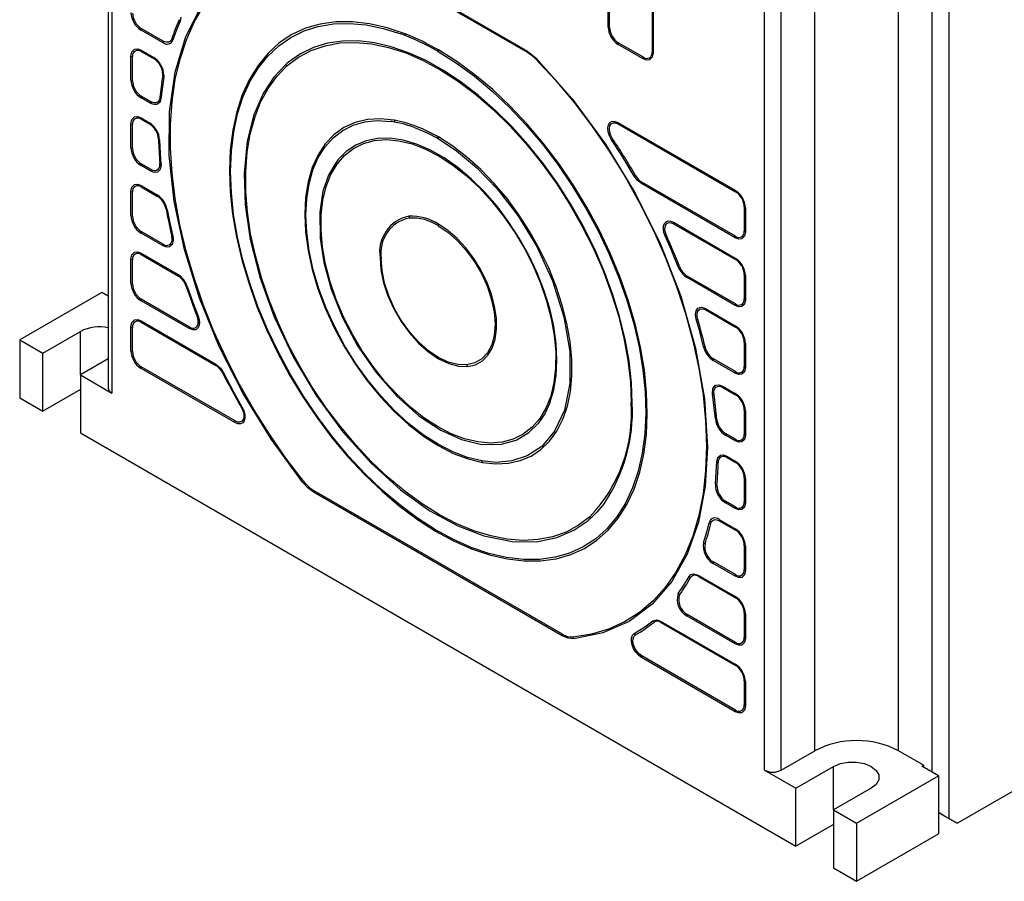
# Model space of a CAD drawing. Header units: millimetres. Extents: x 0 to 768, y 0 to 594.
# Tile 13 of 18: x 434 to 517, y 312 to 385. Entities that reach past the tile are written whole.
import ezdxf

# ---------------------------------------------------------------- set-up
doc = ezdxf.new("R2010")
doc.units = ezdxf.units.MM
doc.header["$LTSCALE"] = 2.75

msp = doc.modelspace()

# ---------------------------------------------------------------- linework, layer by layer
for p, q in [((441.113, 448.091), (441.113, 353.699)), ((441.406, 447.683), (441.406, 353.291)), ((500.803, 323.083), (500.803, 417.476)), ((507.874, 323.083), (507.874, 417.476)), ((496.56, 321.451), (496.56, 415.843)), ((497.975, 321.451), (497.975, 415.843)), ((510.702, 415.843), (510.702, 321.287)), ((512.117, 415.843), (512.117, 317.368)), ((461.438, 390.877), (476.528, 382.166)), ((461.456, 390.759), (476.546, 382.048)), ((483.341, 384.198), (483.341, 389.098)), ((483.471, 384.144), (483.471, 389.044)), ((487.059, 386.972), (487.059, 382.073)), ((487.152, 386.898), (487.152, 381.999)), ((445.745, 382.87), (443.881, 383.946)), ((445.763, 383.009), (443.899, 384.085)), ((486.307, 381.511), (484.186, 382.735)), ((486.325, 381.65), (484.204, 382.874)), ((443.881, 382.243), (444.96, 381.62)), ((443.899, 382.125), (444.978, 381.502)), ((476.528, 382.166), (477.229, 381.61)), ((443.027, 379.709), (443.027, 381.75)), ((443.157, 379.655), (443.157, 381.696)), ((444.714, 377.749), (443.881, 378.23)), ((444.732, 377.888), (443.899, 378.369)), ((443.027, 373.993), (443.027, 376.034)), ((443.881, 376.527), (444.598, 376.113)), ((443.899, 376.409), (444.616, 375.995)), ((484.169, 376.132), (494.085, 370.408)), ((484.187, 376.014), (494.103, 370.29)), ((443.157, 373.939), (443.157, 375.98)), ((444.714, 372.034), (443.881, 372.515)), ((444.732, 372.172), (443.899, 372.653)), ((494.103, 366.534), (486.177, 371.11)), ((443.027, 368.277), (443.027, 370.318)), ((443.157, 368.223), (443.157, 370.265)), ((443.881, 370.811), (445.253, 370.019)), ((443.899, 370.693), (445.271, 369.901)), ((494.085, 366.395), (486.159, 370.971)), ((494.846, 369.004), (494.846, 366.963)), ((494.939, 368.929), (494.939, 366.888)), ((488.861, 367.708), (494.085, 364.692)), ((445.763, 365.861), (443.899, 366.938)), ((488.879, 367.59), (494.103, 364.574)), ((445.745, 365.722), (443.881, 366.799)), ((443.027, 362.561), (443.027, 364.603)), ((443.157, 362.507), (443.157, 364.549)), ((443.881, 365.096), (447.014, 363.287)), ((443.899, 364.977), (447.032, 363.169)), ((494.085, 360.679), (490.007, 363.034)), ((494.103, 360.818), (490.025, 363.173)), ((494.846, 363.288), (494.846, 361.247)), ((494.939, 363.214), (494.939, 361.172)), ((440.557, 361.781), (433.628, 357.781)), ((441.113, 361.46), (440.557, 361.781)), ((447.959, 358.728), (443.881, 361.083)), ((447.977, 358.867), (443.899, 361.222)), ((491.582, 360.421), (494.085, 358.976)), ((491.599, 360.304), (494.103, 358.858)), ((443.881, 359.38), (450.192, 355.737)), ((443.027, 356.846), (443.027, 358.887)), ((443.157, 356.792), (443.157, 358.833)), ((443.899, 359.262), (450.209, 355.619)), ((433.628, 357.781), (435.572, 356.658)), ((433.628, 357.781), (433.628, 352.882)), ((435.572, 356.658), (438.754, 358.495)), ((438.754, 354.821), (438.754, 358.495)), ((494.846, 357.572), (494.846, 355.531)), ((494.939, 357.498), (494.939, 355.456)), ((435.572, 351.759), (435.572, 356.658)), ((441.113, 356.183), (438.754, 354.821)), ((494.103, 355.102), (492.239, 356.179)), ((512.824, 316.96), (581.13, 356.392)), ((451.809, 350.79), (443.881, 355.367)), ((451.826, 350.93), (443.899, 355.506)), ((494.085, 354.964), (492.221, 356.04)), ((438.754, 354.821), (438.754, 349.922)), ((438.754, 354.821), (441.406, 353.291)), ((438.754, 353.596), (435.572, 351.759)), ((493.007, 353.883), (494.085, 353.26)), ((493.025, 353.765), (494.103, 353.142)), ((433.628, 352.882), (435.572, 351.759)), ((494.846, 351.857), (494.846, 349.815)), ((494.939, 351.782), (494.939, 349.741)), ((438.754, 349.922), (499.212, 315.021)), ((494.085, 349.248), (493.252, 349.729)), ((494.103, 349.387), (493.27, 349.868)), ((493.368, 347.959), (494.085, 347.545)), ((493.386, 347.841), (494.103, 347.427)), ((494.846, 346.141), (494.846, 344.1)), ((494.939, 346.066), (494.939, 344.025)), ((479.464, 332.795), (458.502, 344.896)), ((479.482, 332.933), (458.52, 345.034)), ((494.085, 343.532), (493.252, 344.013)), ((494.103, 343.671), (493.27, 344.152)), ((492.713, 342.621), (494.085, 341.829)), ((492.731, 342.503), (494.103, 341.711)), ((494.846, 340.425), (494.846, 338.384)), ((494.939, 340.35), (494.939, 338.309)), ((494.085, 337.816), (492.221, 338.893)), ((494.103, 337.955), (492.239, 339.031)), ((490.952, 337.922), (494.085, 336.113)), ((490.97, 337.804), (494.103, 335.995)), ((494.085, 332.1), (490.007, 334.455)), ((494.103, 332.239), (490.025, 334.594)), ((494.846, 334.709), (494.846, 332.668)), ((494.939, 334.635), (494.939, 332.593)), ((487.775, 334.04), (494.085, 330.397)), ((487.793, 333.922), (494.103, 330.279)), ((494.103, 326.524), (486.177, 331.1)), ((494.085, 326.385), (486.159, 330.961)), ((494.846, 328.994), (494.846, 326.952)), ((494.939, 328.919), (494.939, 326.878)), ((497.975, 321.451), (500.803, 323.083)), ((509.995, 321.859), (507.874, 323.083)), ((496.56, 321.451), (499.212, 319.92)), ((499.212, 319.92), (502.394, 321.757)), ((502.394, 318.083), (502.394, 321.757)), ((509.854, 321.777), (509.995, 321.859)), ((511.268, 320.961), (509.854, 321.777)), ((509.995, 321.859), (509.995, 321.696)), ((504.338, 316.96), (511.268, 320.961)), ((511.268, 320.961), (511.268, 316.062)), ((499.212, 315.021), (499.212, 319.92)), ((505.576, 319.92), (502.394, 318.083)), ((502.394, 318.083), (504.338, 316.96)), ((502.394, 318.083), (502.394, 313.184)), ((511.41, 317.776), (511.268, 317.858)), ((504.338, 316.96), (504.338, 312.061)), ((511.41, 317.776), (512.824, 316.96)), ((512.824, 316.96), (512.117, 317.368)), ((502.394, 316.858), (499.212, 315.021)), ((504.338, 312.061), (511.268, 316.062)), ((502.394, 313.184), (504.338, 312.061))]:
    msp.add_line(p, q)
at = {"flags": 128}
for points in [[(457.528, 345.762), (454.891, 349.356), (452.53, 353.196), (450.493, 357.207), (448.818, 361.308), (447.539, 365.421), (446.682, 369.464), (446.262, 373.358), (446.288, 377.026), (446.76, 380.396), (447.668, 383.403), (448.995, 385.987), (450.714, 388.097), (452.791, 389.693), (455.187, 390.742), (457.853, 391.224), (460.738, 391.13)], [(457.603, 345.85), (456.124, 347.789), (454.722, 349.812), (453.405, 351.907), (452.182, 354.062), (451.059, 356.264), (450.044, 358.499), (449.142, 360.755), (448.359, 363.017), (447.699, 365.273), (447.167, 367.508), (446.766, 369.709), (446.497, 371.864), (446.364, 373.959), (446.365, 375.981), (446.502, 377.919), (446.774, 379.762), (447.179, 381.497), (447.714, 383.114), (448.377, 384.605), (449.163, 385.96)], [(447.176, 384.697), (446.814, 383.811), (446.558, 383.086)], [(447.091, 384.816), (447.119, 384.769), (447.176, 384.697)], [(447.24, 385.034), (447.22, 384.834), (447.176, 384.697)], [(466.195, 383.621), (464.671, 384.137), (463.18, 384.48), (461.735, 384.648), (460.346, 384.638), (459.025, 384.452), (457.781, 384.09), (456.625, 383.555), (455.564, 382.852), (454.608, 381.986), (453.764, 380.963), (453.038, 379.792), (452.437, 378.482), (451.964, 377.043), (451.624, 375.486), (451.418, 373.823), (451.35, 372.067)], [(451.443, 371.993), (451.509, 373.712), (451.707, 375.341), (452.035, 376.869), (452.491, 378.284), (453.071, 379.575), (453.772, 380.733), (454.587, 381.749), (455.51, 382.614), (456.536, 383.323), (457.655, 383.87), (458.859, 384.251), (460.14, 384.464), (461.487, 384.506), (462.891, 384.377), (464.341, 384.079), (465.826, 383.613)], [(466.195, 383.474), (465.988, 383.553), (465.826, 383.613)], [(446.47, 383.197), (446.426, 383.097), (446.365, 383.017), (446.29, 382.958), (446.201, 382.921), (446.101, 382.908), (445.993, 382.918), (445.88, 382.952), (445.763, 383.009)], [(456.209, 380.908), (457.185, 381.647), (458.261, 382.22), (459.426, 382.623), (460.672, 382.851), (461.988, 382.904), (463.363, 382.78), (464.785, 382.481), (466.243, 382.009), (467.723, 381.368), (469.214, 380.563), (470.704, 379.602), (472.179, 378.492), (473.628, 377.242), (475.037, 375.864), (476.397, 374.368), (477.694, 372.768), (478.918, 371.076), (480.059, 369.307), (481.107, 367.476), (482.053, 365.597), (482.89, 363.688), (483.611, 361.763), (484.209, 359.839), (484.679, 357.932), (485.018, 356.059), (485.222, 354.234), (485.291, 352.473)], [(485.384, 352.399), (485.317, 354.154), (485.115, 355.973), (484.78, 357.84), (484.316, 359.74), (483.725, 361.658), (483.013, 363.577), (482.185, 365.483), (481.249, 367.358), (480.212, 369.189), (479.082, 370.959), (477.87, 372.655), (476.584, 374.261), (475.236, 375.766), (473.836, 377.156), (472.397, 378.421), (470.929, 379.549), (469.445, 380.532), (467.958, 381.361), (466.479, 382.03), (465.02, 382.533), (463.594, 382.865), (462.213, 383.025), (460.887, 383.011), (459.628, 382.823), (458.445, 382.463), (457.35, 381.933), (456.35, 381.238)], [(468.167, 382.571), (467.059, 383.11), (466.195, 383.474)], [(443.027, 381.75), (443.104, 382.114), (443.339, 382.332), (443.603, 382.35), (443.881, 382.243)], [(468.983, 382.122), (470.52, 381.157), (472.044, 380.044), (473.545, 378.791), (475.011, 377.408), (476.431, 375.906), (477.793, 374.295), (479.088, 372.59), (480.305, 370.801), (481.435, 368.944), (482.469, 367.033), (483.399, 365.082), (484.219, 363.106), (484.922, 361.121), (485.502, 359.142), (485.955, 357.183), (486.278, 355.26), (486.467, 353.389), (486.523, 351.582), (486.443, 349.854), (486.23, 348.219), (485.883, 346.689), (485.407, 345.275), (484.805, 343.989), (484.08, 342.84), (483.24, 341.838), (482.291, 340.989), (481.239, 340.301), (480.092, 339.779), (478.861, 339.427), (477.553, 339.247), (476.18, 339.241), (474.751, 339.409), (473.278, 339.749), (471.772, 340.26)], [(471.807, 340.133), (473.323, 339.619), (474.805, 339.277), (476.243, 339.108), (477.625, 339.114), (478.941, 339.295), (480.181, 339.65), (481.334, 340.175), (482.393, 340.867), (483.349, 341.721), (484.194, 342.73), (484.923, 343.886), (485.529, 345.18), (486.008, 346.603), (486.357, 348.143), (486.572, 349.788), (486.652, 351.527), (486.596, 353.345), (486.405, 355.229), (486.081, 357.164), (485.625, 359.135), (485.041, 361.127), (484.334, 363.125), (483.509, 365.113), (482.572, 367.076), (481.532, 369), (480.394, 370.868), (479.17, 372.668), (477.867, 374.385), (476.496, 376.005), (475.067, 377.517), (473.592, 378.909), (472.081, 380.169), (470.547, 381.29), (469.001, 382.26)], [(476.528, 382.166), (476.534, 382.094), (476.546, 382.048)], [(476.546, 382.047), (476.841, 381.85), (477.206, 381.524)], [(487.152, 381.999), (487.076, 381.639), (486.843, 381.423), (486.582, 381.405), (486.307, 381.511)], [(456.103, 381.027), (455.109, 379.976), (454.191, 378.586), (453.41, 376.797), (452.844, 374.557), (452.588, 371.834), (452.682, 369.196), (453.112, 366.254), (453.921, 363.067), (455.129, 359.727), (456.728, 356.355), (458.676, 353.085), (460.901, 350.052), (463.311, 347.371), (465.802, 345.124), (468.275, 343.354), (470.646, 342.065), (472.853, 341.228), (475.23, 340.749), (477.284, 340.74), (479.016, 341.093), (480.449, 341.706), (481.616, 342.496)], [(456.35, 381.238), (456.211, 381.121), (456.103, 381.027)], [(477.229, 381.61), (477.211, 381.557), (477.206, 381.524)], [(477.206, 381.524), (478.867, 379.73), (480.466, 377.821), (481.991, 375.811), (483.432, 373.711), (484.782, 371.535), (486.031, 369.298), (487.17, 367.013), (488.193, 364.695), (489.094, 362.36), (489.866, 360.021), (490.504, 357.694), (491.005, 355.394), (491.365, 353.135), (491.582, 350.932), (491.655, 348.8)], [(477.229, 381.61), (480.307, 378.134), (483.132, 374.293), (485.638, 370.173), (487.771, 365.866), (489.481, 361.47), (490.731, 357.082), (491.492, 352.802), (491.748, 348.725)], [(481.794, 342.847), (480.838, 342.121), (479.787, 341.554), (478.65, 341.151), (477.434, 340.915), (476.151, 340.848), (474.81, 340.95), (473.423, 341.22), (472, 341.657), (470.552, 342.256), (469.092, 343.014), (467.632, 343.923), (466.182, 344.977), (464.756, 346.167), (463.363, 347.484), (462.016, 348.916), (460.725, 350.453), (459.5, 352.082), (458.352, 353.79), (457.29, 355.562), (456.322, 357.386), (455.457, 359.246), (454.7, 361.127), (454.058, 363.014), (453.537, 364.891), (453.14, 366.745), (452.871, 368.559), (452.732, 370.32), (452.724, 372.012), (452.847, 373.623), (453.1, 375.14), (453.481, 376.549), (453.987, 377.841), (454.613, 379.004), (455.356, 380.029), (456.209, 380.908)], [(445.8, 379.978), (445.652, 378.963), (445.563, 378.145)], [(445.814, 380.142), (445.809, 380.048), (445.8, 379.978)], [(445.563, 378.145), (445.462, 377.829), (445.226, 377.651), (444.976, 377.646), (444.714, 377.749)], [(445.47, 378.232), (445.444, 378.093), (445.394, 377.976), (445.322, 377.884), (445.229, 377.822), (445.12, 377.791), (444.998, 377.792), (444.867, 377.824), (444.732, 377.888)], [(443.027, 376.034), (443.104, 376.398), (443.339, 376.616), (443.603, 376.634), (443.881, 376.527)], [(465.281, 376.331), (464.111, 376.448), (463.002, 376.381), (461.968, 376.132), (461.024, 375.704), (460.179, 375.101), (459.446, 374.332), (458.833, 373.406), (458.348, 372.335), (457.997, 371.132), (457.785, 369.813), (457.714, 368.393)], [(457.807, 368.319), (457.874, 369.688), (458.073, 370.963), (458.402, 372.131), (458.858, 373.175), (459.434, 374.085), (460.124, 374.849), (460.92, 375.459), (461.813, 375.906), (462.79, 376.185), (463.842, 376.294), (464.955, 376.231)], [(465.3, 376.178), (465.106, 376.209), (464.955, 376.231)], [(466.99, 375.716), (466.034, 376.018), (465.3, 376.178)], [(483.638, 374.682), (483.464, 374.999), (483.35, 375.346), (483.316, 375.673), (483.364, 375.937), (483.483, 376.129), (483.675, 376.235), (483.916, 376.234), (484.169, 376.132)], [(483.725, 374.753), (483.571, 375.036), (483.474, 375.33), (483.445, 375.609), (483.487, 375.844), (483.594, 376.015), (483.758, 376.104), (483.962, 376.104), (484.187, 376.014)], [(466.99, 375.716), (468.065, 375.259), (468.983, 374.773)], [(445.451, 374.663), (445.499, 373.532), (445.563, 372.629)], [(460.441, 372.62), (461.082, 373.359), (461.83, 373.942), (462.675, 374.362), (463.606, 374.613), (464.61, 374.691), (465.673, 374.597), (466.781, 374.33), (467.919, 373.895), (469.072, 373.298), (470.224, 372.546), (471.359, 371.65), (472.462, 370.622), (473.519, 369.475), (474.514, 368.226), (475.435, 366.891), (476.269, 365.488), (477.005, 364.036), (477.632, 362.555), (478.143, 361.065), (478.53, 359.585), (478.788, 358.137), (478.914, 356.74), (478.906, 355.412), (478.764, 354.171), (478.489, 353.034), (478.087, 352.017), (477.562, 351.134)], [(478.414, 352.456), (478.75, 353.558), (478.953, 354.774), (479.02, 356.086), (478.95, 357.477), (478.745, 358.928), (478.406, 360.419), (477.939, 361.93), (477.35, 363.44), (476.646, 364.928), (475.839, 366.375), (474.937, 367.76), (473.955, 369.065), (472.905, 370.272), (471.801, 371.364), (470.659, 372.327), (469.494, 373.147), (468.323, 373.813), (467.16, 374.317), (466.022, 374.651), (464.924, 374.81), (463.882, 374.793), (462.909, 374.6), (462.019, 374.234), (461.224, 373.698), (460.535, 373.002)], [(468.983, 374.773), (470.542, 373.747), (472.223, 372.348), (473.973, 370.534), (475.707, 368.295), (477.309, 365.671), (478.65, 362.764), (479.608, 359.738), (480.099, 356.789), (480.099, 354.106), (479.644, 351.838), (478.82, 350.062), (477.736, 348.789), (476.499, 347.976), (475.2, 347.553), (473.908, 347.438), (472.666, 347.556)], [(472.721, 347.424), (473.847, 347.308), (474.917, 347.361), (475.918, 347.584), (476.838, 347.973), (477.668, 348.523), (478.396, 349.229), (479.015, 350.082), (479.518, 351.072), (479.898, 352.188), (480.152, 353.417), (480.276, 354.744), (480.268, 356.154), (480.13, 357.631), (479.862, 359.157), (479.468, 360.715), (478.952, 362.286), (478.32, 363.853), (477.58, 365.396), (476.74, 366.899), (475.809, 368.343), (474.8, 369.712), (473.724, 370.99), (472.592, 372.162), (471.418, 373.214), (470.217, 374.134), (469.001, 374.912)], [(485.555, 371.609), (484.504, 373.346), (483.638, 374.682)], [(460.327, 372.73), (459.73, 371.698), (459.253, 370.327), (458.978, 368.56), (459.005, 366.369), (459.317, 364.324), (459.937, 362.067), (460.891, 359.682), (462.171, 357.287), (463.732, 355.02), (465.494, 353.014), (467.351, 351.373), (469.199, 350.154), (470.947, 349.367), (472.528, 348.977), (474.22, 348.956), (475.582, 349.324), (476.638, 349.952), (477.431, 350.732)], [(460.535, 373.002), (460.417, 372.852), (460.327, 372.73)], [(445.567, 372.526), (445.486, 372.154), (445.258, 371.946), (445.003, 371.925), (444.714, 372.034)], [(445.563, 372.629), (445.567, 372.571), (445.567, 372.526)], [(451.35, 372.067), (451.416, 370.268), (451.613, 368.405), (451.941, 366.494), (452.396, 364.548), (452.976, 362.583), (453.675, 360.612), (454.489, 358.65), (455.412, 356.713), (456.436, 354.814), (457.555, 352.968), (458.759, 351.189), (460.039, 349.49), (461.387, 347.883), (462.792, 346.382), (464.243, 344.996), (465.729, 343.736), (467.24, 342.612), (468.765, 341.632), (470.291, 340.804), (471.807, 340.133)], [(471.772, 340.26), (470.265, 340.926), (468.748, 341.749), (467.234, 342.723), (465.732, 343.84), (464.255, 345.092), (462.813, 346.469), (461.417, 347.961), (460.078, 349.558), (458.805, 351.246), (457.609, 353.014), (456.498, 354.848), (455.48, 356.735), (454.563, 358.66), (453.754, 360.609), (453.059, 362.568), (452.483, 364.521), (452.031, 366.455), (451.705, 368.354), (451.509, 370.204), (451.443, 371.993)], [(477.562, 351.134), (476.92, 350.396), (476.172, 349.813), (475.327, 349.393), (474.396, 349.142), (473.393, 349.063), (472.329, 349.158), (471.221, 349.424), (470.083, 349.859), (468.93, 350.456), (467.779, 351.208), (466.643, 352.104), (465.54, 353.133), (464.483, 354.279), (463.488, 355.529), (462.567, 356.864), (461.733, 358.267), (460.997, 359.719), (460.37, 361.2), (459.859, 362.69), (459.472, 364.169), (459.214, 365.617), (459.088, 367.015), (459.097, 368.343), (459.239, 369.583), (459.513, 370.72), (459.915, 371.737), (460.441, 372.62)], [(485.555, 371.609), (485.611, 371.64), (485.652, 371.663)], [(486.159, 370.971), (485.795, 371.275), (485.555, 371.609)], [(443.027, 370.318), (443.104, 370.682), (443.339, 370.9), (443.603, 370.918), (443.881, 370.811)], [(446.083, 368.783), (446.333, 367.53), (446.558, 366.539)], [(457.714, 368.393), (457.785, 366.894), (457.996, 365.331), (458.347, 363.725), (458.831, 362.095), (459.442, 360.463), (460.174, 358.849), (461.017, 357.272), (461.96, 355.754), (462.992, 354.313), (464.099, 352.966), (465.268, 351.732), (466.483, 350.625), (467.731, 349.659), (468.994, 348.847), (470.257, 348.199), (471.505, 347.722), (472.721, 347.424)], [(472.666, 347.556), (471.462, 347.851), (470.227, 348.323), (468.976, 348.965), (467.725, 349.769), (466.49, 350.725), (465.287, 351.821), (464.129, 353.044), (463.033, 354.377), (462.012, 355.804), (461.078, 357.307), (460.243, 358.868), (459.519, 360.467), (458.913, 362.083), (458.434, 363.696), (458.087, 365.286), (457.877, 366.834), (457.807, 368.319)], [(488.165, 366.553), (488.059, 366.847), (488.009, 367.144), (488.026, 367.408), (488.102, 367.612), (488.233, 367.753), (488.417, 367.821), (488.635, 367.803), (488.861, 367.708)], [(468.983, 367.424), (469.817, 366.858), (470.626, 366.142), (471.385, 365.295), (472.071, 364.346), (472.664, 363.321), (473.146, 362.252), (473.501, 361.171), (473.72, 360.112), (473.795, 359.105), (473.725, 358.183), (473.511, 357.371), (473.16, 356.696), (472.683, 356.177), (472.094, 355.831), (471.41, 355.667)], [(471.484, 355.534), (472.142, 355.686), (472.717, 356.002), (473.193, 356.475), (473.557, 357.091), (473.8, 357.835), (473.915, 358.686), (473.9, 359.623), (473.754, 360.619), (473.481, 361.649), (473.09, 362.684), (472.589, 363.699), (471.993, 364.665), (471.318, 365.556), (470.581, 366.35), (469.802, 367.025), (469.001, 367.563)], [(488.274, 366.585), (488.18, 366.846), (488.138, 367.099), (488.152, 367.325), (488.219, 367.507), (488.336, 367.631), (488.493, 367.688), (488.678, 367.674), (488.879, 367.59)], [(494.939, 366.888), (494.863, 366.525), (494.627, 366.306), (494.363, 366.288), (494.085, 366.395)], [(446.599, 366.215), (446.518, 365.842), (446.289, 365.634), (446.034, 365.614), (445.745, 365.722)], [(446.558, 366.539), (446.591, 366.353), (446.599, 366.215)], [(489.271, 363.944), (488.67, 365.408), (488.165, 366.553)], [(443.027, 364.603), (443.104, 364.966), (443.339, 365.185), (443.603, 365.202), (443.881, 365.096)], [(464.078, 364.719), (464.153, 363.686), (464.376, 362.598), (464.74, 361.488), (465.235, 360.39), (465.844, 359.337), (466.55, 358.361), (467.331, 357.493), (468.162, 356.759), (469.02, 356.181), (469.876, 355.777), (470.706, 355.559), (471.484, 355.534)], [(471.41, 355.667), (470.65, 355.692), (469.839, 355.904), (469.001, 356.299), (468.163, 356.864), (467.35, 357.582), (466.587, 358.43), (465.898, 359.384), (465.302, 360.413), (464.819, 361.486), (464.462, 362.572), (464.244, 363.635), (464.171, 364.645)], [(447.783, 362.286), (448.276, 360.887), (448.695, 359.789)], [(494.939, 361.172), (494.863, 360.809), (494.627, 360.59), (494.363, 360.573), (494.085, 360.679)], [(490.79, 359.522), (490.727, 359.91), (490.778, 360.237), (490.934, 360.454), (491.227, 360.538), (491.582, 360.421)], [(490.911, 359.521), (490.863, 359.751), (490.86, 359.962), (490.9, 360.142), (490.982, 360.282), (491.101, 360.371), (491.25, 360.405), (491.419, 360.382), (491.599, 360.304)], [(491.582, 360.421), (491.588, 360.346), (491.599, 360.304)], [(443.027, 358.887), (443.104, 359.25), (443.339, 359.469), (443.603, 359.487), (443.881, 359.38)], [(448.695, 359.789), (448.79, 359.464), (448.813, 359.221)], [(491.408, 357.195), (491.078, 358.495), (490.79, 359.522)], [(448.813, 359.221), (448.732, 358.849), (448.504, 358.64), (448.248, 358.619), (447.959, 358.728)], [(450.192, 355.737), (450.595, 355.386), (450.849, 355)], [(494.939, 355.456), (494.863, 355.093), (494.627, 354.875), (494.363, 354.857), (494.085, 354.964)], [(450.849, 355), (451.702, 353.383), (452.409, 352.13)], [(441.113, 353.699), (441.189, 353.478), (441.406, 353.291)], [(492.166, 353.211), (492.195, 353.671), (492.414, 353.949), (492.687, 353.996), (493.007, 353.883)], [(492.294, 353.181), (492.283, 353.373), (492.307, 353.544), (492.366, 353.684), (492.456, 353.787), (492.573, 353.849), (492.711, 353.866), (492.864, 353.838), (493.025, 353.765)], [(492.403, 351.105), (492.286, 352.278), (492.166, 353.211)], [(452.409, 352.13), (452.559, 351.811), (452.644, 351.489), (452.657, 351.192), (452.598, 350.947), (452.471, 350.773), (452.286, 350.685), (452.058, 350.689), (451.809, 350.79)], [(452.348, 352.094), (452.479, 351.817), (452.553, 351.537), (452.564, 351.279), (452.512, 351.065), (452.4, 350.913), (452.239, 350.837), (452.042, 350.842), (451.826, 350.93)], [(478.414, 352.456), (478.017, 351.6), (477.64, 351.003)], [(451.809, 350.79), (451.815, 350.874), (451.826, 350.93)], [(477.64, 351.003), (477.525, 350.849), (477.431, 350.732)], [(494.939, 349.741), (494.863, 349.377), (494.627, 349.159), (494.363, 349.141), (494.085, 349.248)], [(491.655, 348.8), (491.582, 346.744), (491.363, 344.786), (491.001, 342.938), (490.497, 341.211), (489.854, 339.618), (489.077, 338.169), (488.171, 336.872), (487.141, 335.736), (485.995, 334.769), (484.739, 333.976), (483.381, 333.362), (481.931, 332.933), (480.398, 332.69)], [(491.748, 348.725), (491.554, 345.417), (490.978, 342.389), (490.027, 339.692), (488.718, 337.371), (487.075, 335.467), (485.124, 334.011), (482.898, 333.029), (480.437, 332.537)], [(492.515, 347.494), (492.599, 347.844), (492.835, 348.051), (493.095, 348.065), (493.368, 347.959)], [(492.403, 345.589), (492.481, 346.646), (492.515, 347.494)], [(457.528, 345.762), (457.568, 345.811), (457.604, 345.85)], [(458.502, 344.896), (457.999, 345.263), (457.528, 345.762)], [(458.502, 344.896), (458.508, 344.975), (458.52, 345.035)], [(483.028, 343.979), (482.401, 343.23), (481.863, 342.706)], [(494.939, 344.025), (494.863, 343.661), (494.627, 343.443), (494.363, 343.425), (494.085, 343.532)], [(481.863, 342.706), (481.726, 342.587), (481.616, 342.496)], [(491.408, 340.648), (491.69, 341.583), (491.883, 342.343)], [(492.009, 342.261), (492.048, 342.375), (492.106, 342.468), (492.181, 342.538), (492.271, 342.584), (492.375, 342.603), (492.488, 342.596), (492.608, 342.562), (492.731, 342.503)], [(489.271, 336.365), (489.799, 337.153), (490.183, 337.809)], [(490.183, 337.809), (490.332, 337.972), (490.549, 338.038), (490.952, 337.922)], [(494.939, 338.309), (494.863, 337.946), (494.627, 337.727), (494.363, 337.709), (494.085, 337.816)], [(485.555, 332.992), (486.451, 333.558), (487.117, 334.063)], [(487.117, 334.063), (487.453, 334.153), (487.775, 334.04)], [(479.482, 332.934), (479.47, 332.874), (479.464, 332.795)], [(480.437, 332.537), (479.967, 332.581), (479.464, 332.795)], [(486.159, 330.961), (485.911, 331.145), (485.684, 331.402), (485.498, 331.703), (485.371, 332.023), (485.31, 332.337), (485.321, 332.618), (485.405, 332.845), (485.555, 332.992)], [(486.177, 331.1), (485.961, 331.261), (485.764, 331.482), (485.603, 331.745), (485.491, 332.025), (485.438, 332.3), (485.449, 332.545), (485.522, 332.739), (485.653, 332.866)], [(485.555, 332.992), (485.611, 332.911), (485.652, 332.866)], [(480.437, 332.537), (480.41, 332.624), (480.398, 332.691)], [(494.939, 332.593), (494.863, 332.23), (494.627, 332.011), (494.363, 331.994), (494.085, 332.1)], [(494.939, 326.878), (494.863, 326.514), (494.627, 326.296), (494.363, 326.278), (494.085, 326.385)], [(502.394, 321.757), (502.963, 321.996), (503.633, 322.121), (504.337, 322.121), (505.006, 321.996), (505.576, 321.757), (505.99, 321.428), (506.207, 321.042), (506.207, 320.635), (505.99, 320.249), (505.576, 319.92)], [(512.117, 317.368), (511.762, 317.573), (511.31, 317.833), (511.268, 317.858)]]:
    msp.add_lwpolyline(points, dxfattribs=at)
for centre, radius, start, end in [((444.876, 385.506), 1.851, 182.53898, 237.46102), ((444.768, 385.444), 1.613, 182.60548, 237.39452), ((463.264, 377.687), 17.675, 156.21009, 161.83501), ((444.465, 383.941), 0.585, 165.75121, 179.50698), ((466.786, 383.546), 0.596, 172.78781, 186.99874), ((458.561, 364.304), 20.77, 59.82526, 68.4364), ((485.171, 384.279), 1.832, 182.53896, 237.46104), ((483.629, 384.707), 0.585, 240.49585, 254.25098), ((485.063, 384.217), 1.594, 182.60548, 237.39452), ((446.076, 383.261), 0.513, 229.76071, 340.03422), ((446.33, 382.865), 0.585, 165.75121, 179.50698), ((446.886, 383.437), 0.48, 210.03731, 226.96447), ((484.77, 382.73), 0.585, 165.75121, 179.50698), ((443.609, 381.77), 0.458, 50.79671, 189.21404), ((444.245, 382.238), 0.364, 179.20875, 198.08518), ((457.694, 362.577), 22.571, 59.98877, 62.35467), ((469.568, 382.117), 0.585, 165.75121, 179.50698), ((486.611, 382.001), 0.453, 230.79671, 9.21404), ((487.33, 382.316), 0.364, 221.91673, 240.79422), ((443.315, 382.259), 0.585, 240.49585, 254.25098), ((443.96, 380.057), 1.855, 2.60427, 57.40513), ((445.324, 381.615), 0.364, 179.20875, 198.08518), ((444.108, 380.143), 1.613, 2.60548, 57.39452), ((456.614, 381.371), 0.615, 213.92272, 228.81228), ((486.892, 381.506), 0.585, 165.75121, 179.50698), ((444.857, 380.213), 0.863, 350.71054, 0.21485), ((445.991, 380.46), 0.364, 221.92011, 240.83114), ((444.876, 379.791), 1.851, 182.53898, 237.46102), ((443.315, 380.217), 0.585, 240.49585, 254.25098), ((444.768, 379.728), 1.613, 182.60548, 237.39452), ((470.672, 375.906), 25.309, 170.52108, 174.72596), ((446.062, 380.32), 0.431, 214.80524, 232.53133), ((444.465, 378.225), 0.585, 165.75121, 179.50698), ((445.298, 377.744), 0.585, 165.75121, 179.50698), ((445.789, 378.478), 0.403, 217.62484, 235.82651), ((443.315, 376.543), 0.585, 240.49585, 254.25098), ((443.609, 376.054), 0.458, 50.79671, 189.21404), ((444.245, 376.522), 0.364, 179.20875, 198.08518), ((443.595, 374.547), 1.86, 3.59585, 57.36321), ((444.962, 376.108), 0.364, 179.20875, 198.08518), ((463.114, 365.065), 11.472, 59.12343, 79.10856), ((465.893, 376.328), 0.611, 179.74186, 194.21024), ((484.534, 376.127), 0.364, 179.20875, 198.08518), ((443.741, 374.631), 1.62, 3.64008, 57.31899), ((445.616, 374.976), 0.354, 223.24191, 242.30739), ((480.011, 375.61), 34.664, 181.44707, 184.83105), ((469.568, 374.768), 0.585, 165.75121, 179.50696), ((484.863, 373.264), 1.874, 127.40076, 130.83918), ((435.755, 342.689), 57.7, 30.14295, 33.75916), ((444.876, 374.075), 1.851, 182.53898, 237.46102), ((443.315, 374.502), 0.585, 240.49585, 254.25098), ((444.768, 374.012), 1.613, 182.60548, 237.39452), ((444.408, 372.6), 1.066, 0.05925, 4.85922), ((445.695, 372.929), 0.328, 226.80915, 246.31166), ((460.811, 373.117), 0.619, 218.64013, 233.33313), ((444.465, 372.509), 0.585, 165.75121, 179.50698), ((445.298, 372.029), 0.585, 165.75121, 179.50698), ((445.022, 372.528), 0.458, 230.79671, 9.21404), ((445.745, 372.844), 0.364, 221.91801, 240.80777), ((451.621, 372.31), 0.364, 221.91672, 240.79417), ((486.978, 372.394), 1.514, 208.89859, 238.04926), ((486.743, 370.966), 0.585, 165.75121, 179.50698), ((443.315, 370.827), 0.585, 240.49585, 254.25098), ((443.609, 370.338), 0.458, 50.79671, 189.21404), ((444.245, 370.806), 0.364, 179.20875, 198.08518), ((493.09, 368.847), 1.851, 2.53898, 57.46102), ((494.45, 370.403), 0.364, 179.20875, 198.08518), ((493.234, 368.931), 1.613, 2.60548, 57.39452), ((444.22, 368.429), 1.897, 10.766, 56.99921), ((445.617, 370.014), 0.364, 179.20875, 198.08518), ((444.377, 368.521), 1.645, 10.69841, 57.0668), ((489.766, 376.915), 44.514, 190.47025, 193.43719), ((446.16, 369.06), 0.288, 234.5007, 254.49882), ((495.117, 369.247), 0.364, 221.91673, 240.79423), ((444.876, 368.359), 1.851, 182.53898, 237.46102), ((443.315, 368.786), 0.585, 240.49585, 254.25098), ((444.768, 368.297), 1.613, 182.60548, 237.39452), ((457.985, 368.637), 0.364, 221.91672, 240.79413), ((467.106, 365.209), 3.067, 101.04342, 189.19245), ((467.13, 365.124), 2.998, 101.04343, 189.19246), ((466.721, 363.97), 4.255, 57.60061, 92.73931), ((467.133, 368.291), 0.619, 186.59453, 201.28505), ((466.755, 363.913), 4.159, 57.6007, 92.73927), ((489.225, 367.703), 0.364, 179.20875, 198.08518), ((444.465, 366.794), 0.585, 165.75121, 179.50698), ((469.568, 367.419), 0.585, 165.75473, 179.50557), ((494.393, 366.889), 0.458, 230.79671, 9.21404), ((495.117, 367.206), 0.364, 221.91673, 240.79422), ((446.053, 366.217), 0.458, 230.79671, 9.21404), ((445.286, 366.28), 1.219, 0.4643, 13.81092), ((446.607, 366.806), 0.271, 239.80482, 259.72236), ((446.777, 366.533), 0.364, 221.91975, 240.82701), ((487.844, 367.823), 1.311, 284.18624, 289.14315), ((437.831, 343.651), 55.412, 21.50502, 24.44865), ((494.67, 366.39), 0.585, 165.75121, 179.50698), ((446.33, 365.717), 0.585, 165.75121, 179.50698), ((443.315, 365.111), 0.585, 240.49585, 254.25098), ((443.609, 364.622), 0.458, 50.79671, 189.21404), ((444.245, 365.091), 0.364, 179.20875, 198.08518), ((464.349, 364.963), 0.364, 221.92201, 240.79183), ((493.09, 363.132), 1.851, 2.53898, 57.46102), ((494.45, 364.687), 0.364, 179.20875, 198.08518), ((493.234, 363.215), 1.613, 2.60548, 57.39452), ((489.167, 364.861), 0.923, 276.46341, 283.64664), ((490.982, 364.574), 1.823, 200.21419, 237.66563), ((490.892, 364.528), 1.609, 200.50072, 237.37909), ((446.019, 361.726), 1.851, 17.59389, 57.4552), ((447.379, 363.282), 0.364, 179.20875, 198.08518), ((446.152, 361.8), 1.627, 17.8193, 57.22979), ((490.591, 363.029), 0.585, 165.75121, 179.50698), ((495.117, 363.532), 0.364, 221.91673, 240.79423), ((444.876, 362.643), 1.851, 182.53898, 237.46102), ((443.315, 363.07), 0.585, 240.49585, 254.25098), ((444.768, 362.581), 1.613, 182.60548, 237.39452), ((498.027, 379.26), 53.108, 198.62583, 201.50693), ((447.78, 362.547), 0.261, 252.30635, 270.61269), ((444.465, 361.078), 0.585, 165.75121, 179.50698), ((494.393, 361.173), 0.458, 230.79671, 9.21404), ((495.117, 361.49), 0.364, 221.91673, 240.79422), ((494.67, 360.674), 0.585, 165.75121, 179.50698), ((444.245, 359.375), 0.364, 179.20875, 198.08518), ((447.348, 359.269), 1.372, 1.13549, 22.3263), ((448.658, 360.068), 0.281, 261.62617, 277.56337), ((490.854, 360.203), 0.684, 264.58973, 274.73473), ((445.002, 346.068), 47.84, 13.43526, 16.33288), ((440.354, 355.365), 3.515, 77.53725, 117.07778), ((443.315, 359.396), 0.585, 240.49585, 254.25098), ((443.609, 358.906), 0.458, 50.79671, 189.21404), ((448.544, 358.723), 0.585, 165.75121, 179.50698), ((448.267, 359.223), 0.458, 230.79671, 9.21404), ((448.991, 359.539), 0.364, 221.91678, 240.79471), ((493.09, 357.416), 1.851, 2.53898, 57.46102), ((494.45, 358.971), 0.364, 179.20875, 198.08518), ((493.234, 357.499), 1.613, 2.60548, 57.39452), ((493.255, 357.631), 1.898, 193.2964, 236.98889), ((491.529, 357.815), 0.632, 258.95228, 270.25256), ((493.132, 357.559), 1.644, 193.20444, 237.08084), ((495.117, 357.816), 0.364, 221.91673, 240.79423), ((444.876, 356.928), 1.851, 182.53898, 237.46102), ((443.315, 357.354), 0.585, 240.49585, 254.25098), ((444.768, 356.865), 1.613, 182.60548, 237.39452), ((492.806, 356.035), 0.585, 165.75121, 179.50698), ((444.465, 355.362), 0.585, 165.75121, 179.50698), ((450.556, 355.732), 0.364, 179.20875, 198.08518), ((449.38, 354.303), 1.556, 25.72865, 57.76946), ((471.923, 355.866), 0.55, 201.17037, 217.07081), ((494.393, 355.458), 0.458, 230.79671, 9.21404), ((495.117, 355.774), 0.364, 221.91673, 240.79422), ((450.639, 355.528), 0.568, 284.46119, 291.65085), ((502.324, 381.116), 57.792, 206.89003, 210.14428), ((494.67, 354.959), 0.585, 165.75121, 179.50698), ((493.371, 353.878), 0.364, 179.20875, 198.08518), ((492.367, 353.768), 0.592, 250.17072, 262.89654), ((454.465, 347.849), 38.203, 4.82823, 8.02356), ((493.09, 351.7), 1.851, 2.53898, 57.46102), ((494.45, 353.255), 0.364, 179.20875, 198.08518), ((493.234, 351.783), 1.613, 2.60548, 57.39452), ((458.241, 342.184), 11.53, 120.38724, 120.73563), ((472.716, 351.593), 12.606, 316.06547, 4.00493), ((471.384, 351.776), 14.014, 326.18939, 2.54532), ((485.562, 352.717), 0.364, 221.91674, 240.7943), ((478.069, 351.348), 0.551, 202.86299, 218.76409), ((494.271, 351.307), 1.878, 186.19189, 237.17193), ((492.642, 351.638), 0.585, 245.90351, 259.15143), ((494.156, 351.24), 1.633, 186.18796, 237.17586), ((495.117, 352.1), 0.364, 221.91673, 240.79423), ((493.837, 349.724), 0.585, 165.75121, 179.50698), ((494.393, 349.742), 0.458, 230.79671, 9.21404), ((495.117, 350.059), 0.364, 221.91673, 240.79422), ((491.926, 349.043), 0.364, 221.91491, 240.77528), ((494.67, 349.243), 0.585, 165.75121, 179.50698), ((493.096, 347.49), 0.455, 50.41733, 186.71708), ((493.732, 347.954), 0.364, 179.20875, 198.08518), ((473.141, 347.675), 0.49, 194.07529, 210.85806), ((492.816, 347.997), 0.586, 239.05169, 252.91514), ((464.146, 348.145), 28.507, 354.72157, 358.57685), ((493.09, 345.984), 1.851, 2.53898, 57.46102), ((494.45, 347.54), 0.364, 179.20875, 198.08518), ((493.234, 346.068), 1.613, 2.60548, 57.39452), ((495.117, 346.384), 0.364, 221.91673, 240.79423), ((460.17, 347.814), 3.231, 217.42595, 239.29516), ((494.218, 345.55), 1.815, 178.78023, 237.85597), ((492.737, 346.076), 0.591, 235.60222, 249.68327), ((494.116, 345.491), 1.584, 178.88568, 237.75052), ((493.837, 344.008), 0.585, 165.75121, 179.50698), ((494.67, 343.527), 0.585, 165.75121, 179.50698), ((494.393, 344.026), 0.458, 230.79671, 9.21404), ((495.117, 344.343), 0.364, 221.91673, 240.79422), ((482.346, 343.033), 0.583, 198.60331, 214.02888), ((492.382, 342.231), 0.511, 49.62421, 167.37194), ((472.394, 346.839), 20.143, 341.82967, 346.86402), ((492.272, 342.804), 0.603, 229.84523, 244.18442), ((493.078, 342.616), 0.364, 179.20875, 198.08518), ((493.09, 340.268), 1.851, 2.53898, 57.46102), ((494.45, 341.824), 0.364, 179.20875, 198.08518), ((493.234, 340.352), 1.613, 2.60548, 57.39452), ((472.193, 340.31), 0.425, 186.80564, 204.62731), ((493.085, 340.359), 1.702, 170.23283, 239.48206), ((491.825, 341.092), 0.609, 226.82106, 241.26054), ((493.011, 340.316), 1.499, 170.72132, 238.99357), ((495.117, 340.668), 0.364, 221.91673, 240.79423), ((492.806, 338.887), 0.585, 165.75121, 179.50698), ((490.646, 338.218), 0.618, 221.53074, 236.12692), ((490.679, 337.458), 0.452, 49.96749, 146.81316), ((491.316, 337.917), 0.364, 179.20875, 198.08518), ((494.67, 337.811), 0.585, 165.75121, 179.50698), ((494.393, 338.31), 0.458, 230.79671, 9.21404), ((495.117, 338.627), 0.364, 221.91673, 240.79422), ((477.95, 344.493), 14.094, 324.23027, 331.20851), ((490.768, 335.845), 1.584, 160.82258, 241.29813), ((489.755, 336.752), 0.619, 218.59825, 233.28995), ((490.687, 335.802), 1.378, 160.82258, 241.29813), ((493.09, 334.553), 1.851, 2.53898, 57.46102), ((494.45, 336.108), 0.364, 179.20875, 198.08518), ((493.234, 334.636), 1.613, 2.60548, 57.39452), ((490.591, 334.45), 0.585, 165.75121, 179.50698), ((495.117, 334.953), 0.364, 221.91673, 240.79423), ((480.106, 342.636), 11.234, 299.58467, 309.29648), ((487.631, 334.398), 0.613, 213.11506, 228.04418), ((487.493, 333.524), 0.498, 53.01798, 123.0722), ((488.139, 334.035), 0.364, 179.20875, 198.08518), ((480.308, 334.197), 1.508, 236.81645, 273.41096), ((494.67, 332.095), 0.585, 165.75121, 179.50698), ((494.393, 332.595), 0.458, 230.79671, 9.21404), ((495.117, 332.911), 0.364, 221.91673, 240.79422), ((486.743, 330.956), 0.585, 165.75121, 179.50698), ((493.09, 328.837), 1.851, 2.53898, 57.46102), ((494.45, 330.392), 0.364, 179.20875, 198.08518), ((493.234, 328.92), 1.613, 2.60548, 57.39452), ((495.117, 329.237), 0.364, 221.91673, 240.79423), ((494.393, 326.879), 0.458, 230.79671, 9.21404), ((495.117, 327.195), 0.364, 221.91673, 240.79422), ((494.67, 326.38), 0.585, 165.75121, 179.50698), ((504.338, 316.26), 7.685, 62.60967, 117.39033), ((497.267, 322.815), 1.537, 242.60967, 297.39033)]:
    msp.add_arc(centre, radius, start, end)

doc.saveas('drawing.dxf')
